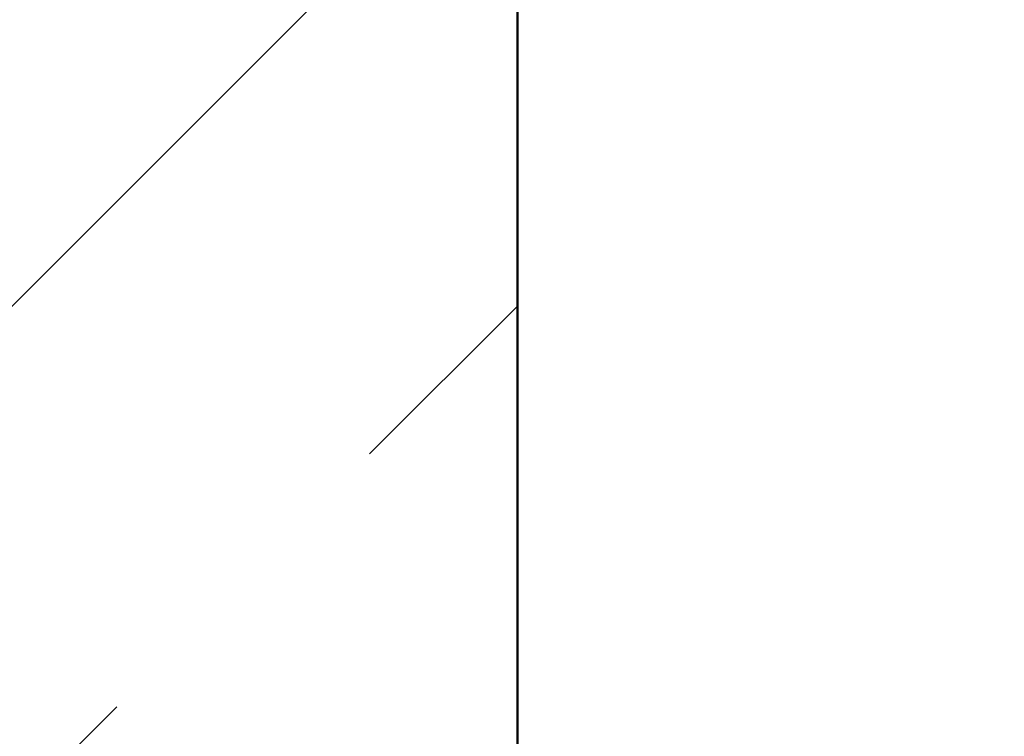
# Model space of a CAD drawing. Extents: x -805 to 3526, y -961 to 1039.
# Tile 61 of 256: x -740.129 to -739.954, y 37.185 to 37.312. Entities that reach past the tile are written whole.
import ezdxf
from ezdxf import colors
from ezdxf.entities.mleader import LeaderData, LeaderLine
from ezdxf.math import Vec2, Vec3

# ---------------------------------------------------------------- set-up
doc = ezdxf.new("R2010")
doc.units = 0
doc.linetypes.add('AUSGEZOGEN', pattern=[2, 1, 1])
for name, color, linetype, lineweight in [('EB-2236S-DS-TS-SRA', 42, 'Continuous', 25), ('EB-2236S-PLANUM-LIN', 12, 'Continuous', 35), ('P-HP-Dorsten 2022 - Schnitt - Schnitt 9 rechts der Rampe$0$VE22-087 - Bf_Dorsten-Hervest ModellRevit2021_rvt-1-Schnitt 9$0$A-WALL', 113, 'Continuous', 9), ('P-HP-Dorsten 2022 - Schnitt - Schnitt 9 rechts der Rampe$0$VE22-087 - Bf_Dorsten-Hervest ModellRevit2021_rvt-1-Schnitt 9$0$A-WALL-PATT', 111, 'Continuous', 35), ('TTK-P-Aufzug vorne', 251, 'Continuous', 25)]:
    doc.layers.add(name, color=color, linetype=linetype, lineweight=lineweight)
for name, color, linetype in [('TTK Text 500', 7, 'Continuous'), ('TTK-P-TEXT', 12, 'AUSGEZOGEN'), ('TTK-QP-rechts', 251, 'Continuous')]:
    doc.layers.add(name, color=color, linetype=linetype)
doc.styles.add('AKG DIN 6776', font='AKG_DIN67.TTF')

# ---------------------------------------------------------------- blocks, each defined once
blk = doc.blocks.new('Aufzug vorne')
at = {"layer": 'TTK-P-Aufzug vorne', "ltscale": 20}
for p, q in [((-0.1846603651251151, -6349.441358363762), (-0.1846603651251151, -6352.031358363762)), ((-0.1546603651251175, -6352.031358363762), (-0.1546603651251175, -6349.871358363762)), ((-0.1546603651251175, -6351.991358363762), (-0.05966036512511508, -6351.991358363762)), ((0.9903396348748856, -6351.991358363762), (-0.05966036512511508, -6351.991358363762)), ((-0.05966036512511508, -6351.996358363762), (-0.05966036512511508, -6351.991358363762)), ((-0.0396603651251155, -6351.991358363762), (-0.05966036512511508, -6351.991358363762)), ((-0.05966036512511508, -6351.994358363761), (-0.1546603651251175, -6351.994358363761)), ((-0.05966036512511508, -6351.996358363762), (-0.05966036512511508, -6352.031358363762)), ((-0.1121603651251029, -6352.010347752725), (-0.1126603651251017, -6352.010847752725)), ((-0.1120751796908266, -6352.010347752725), (-0.1121603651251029, -6352.010347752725)), ((-0.1121603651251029, -6352.010347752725), (-0.1120751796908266, -6352.010347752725)), ((-0.1120751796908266, -6352.010347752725), (-0.1121603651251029, -6352.010347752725)), ((-0.1121603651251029, -6352.010347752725), (-0.1120751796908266, -6352.010347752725)), ((-0.1118254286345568, -6352.010347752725), (-0.1120751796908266, -6352.010347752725)), ((-0.1118254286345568, -6352.010347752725), (-0.1120751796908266, -6352.010347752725)), ((-0.1120751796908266, -6352.010347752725), (-0.1118254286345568, -6352.010347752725)), ((-0.1120751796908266, -6352.010347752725), (-0.1118254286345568, -6352.010347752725)), ((-0.1114281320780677, -6352.010347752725), (-0.1118254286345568, -6352.010347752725)), ((-0.1114281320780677, -6352.010347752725), (-0.1118254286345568, -6352.010347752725)), ((-0.1118254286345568, -6352.010347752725), (-0.1114281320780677, -6352.010347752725)), ((-0.1118254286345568, -6352.010347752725), (-0.1114281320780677, -6352.010347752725)), ((-0.1109103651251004, -6352.010347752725), (-0.1114281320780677, -6352.010347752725)), ((-0.1109103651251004, -6352.010347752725), (-0.1114281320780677, -6352.010347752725)), ((-0.1114281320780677, -6352.010347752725), (-0.1109103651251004, -6352.010347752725)), ((-0.1114281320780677, -6352.010347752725), (-0.1109103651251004, -6352.010347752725)), ((-0.1103074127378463, -6352.010347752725), (-0.1109103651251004, -6352.010347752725)), ((-0.1103074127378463, -6352.010347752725), (-0.1109103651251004, -6352.010347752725)), ((-0.1109103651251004, -6352.010347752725), (-0.1103074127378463, -6352.010347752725)), ((-0.1109103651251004, -6352.010347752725), (-0.1103074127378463, -6352.010347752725)), ((-0.1096603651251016, -6352.010347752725), (-0.1103074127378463, -6352.010347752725)), ((-0.1096603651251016, -6352.010347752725), (-0.1103074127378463, -6352.010347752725)), ((-0.1103074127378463, -6352.010347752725), (-0.1096603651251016, -6352.010347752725)), ((-0.1103074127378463, -6352.010347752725), (-0.1096603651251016, -6352.010347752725)), ((-0.1090133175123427, -6352.010347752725), (-0.1096603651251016, -6352.010347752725)), ((-0.1090133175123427, -6352.010347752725), (-0.1096603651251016, -6352.010347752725)), ((-0.1090133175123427, -6352.010347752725), (-0.1096603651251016, -6352.010347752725)), ((-0.1090133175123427, -6352.010347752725), (-0.1096603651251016, -6352.010347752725)), ((-0.1084103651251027, -6352.010347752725), (-0.1090133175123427, -6352.010347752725)), ((-0.1084103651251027, -6352.010347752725), (-0.1090133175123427, -6352.010347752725)), ((-0.1084103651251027, -6352.010347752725), (-0.1090133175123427, -6352.010347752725)), ((-0.1084103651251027, -6352.010347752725), (-0.1090133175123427, -6352.010347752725)), ((-0.1078925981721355, -6352.010347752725), (-0.1084103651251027, -6352.010347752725)), ((-0.1078925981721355, -6352.010347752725), (-0.1084103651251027, -6352.010347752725)), ((-0.1078925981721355, -6352.010347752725), (-0.1084103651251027, -6352.010347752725)), ((-0.1078925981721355, -6352.010347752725), (-0.1084103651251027, -6352.010347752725)), ((-0.1074953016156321, -6352.010347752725), (-0.1078925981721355, -6352.010347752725)), ((-0.1074953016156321, -6352.010347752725), (-0.1078925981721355, -6352.010347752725)), ((-0.1074953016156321, -6352.010347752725), (-0.1078925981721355, -6352.010347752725)), ((-0.1074953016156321, -6352.010347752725), (-0.1078925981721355, -6352.010347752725)), ((-0.1072455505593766, -6352.010347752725), (-0.1074953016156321, -6352.010347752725)), ((-0.1072455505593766, -6352.010347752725), (-0.1074953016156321, -6352.010347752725)), ((-0.1072455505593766, -6352.010347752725), (-0.1074953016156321, -6352.010347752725)), ((-0.1072455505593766, -6352.010347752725), (-0.1074953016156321, -6352.010347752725)), ((-0.1071603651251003, -6352.010347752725), (-0.1072455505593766, -6352.010347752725)), ((-0.1071603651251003, -6352.010347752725), (-0.1072455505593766, -6352.010347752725)), ((-0.1072455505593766, -6352.010347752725), (-0.1071603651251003, -6352.010347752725)), ((-0.1071603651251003, -6352.010347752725), (-0.1072455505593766, -6352.010347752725)), ((-0.1071603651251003, -6352.010347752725), (-0.1066603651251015, -6352.010847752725)), ((-0.1125581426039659, -6352.010847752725), (-0.1126603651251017, -6352.010847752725)), ((-0.1126603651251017, -6352.010847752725), (-0.1125581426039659, -6352.010847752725)), ((-0.1125581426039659, -6352.010847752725), (-0.1126603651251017, -6352.010847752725)), ((-0.1126603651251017, -6352.010847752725), (-0.1125581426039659, -6352.010847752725)), ((-0.1126603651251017, -6352.010847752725), (-0.1126603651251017, -6352.012347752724)), ((-0.1122584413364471, -6352.010847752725), (-0.1125581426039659, -6352.010847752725)), ((-0.1122584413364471, -6352.010847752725), (-0.1125581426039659, -6352.010847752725)), ((-0.1117816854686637, -6352.010847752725), (-0.1122584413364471, -6352.010847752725)), ((-0.1117816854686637, -6352.010847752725), (-0.1122584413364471, -6352.010847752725)), ((-0.1111603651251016, -6352.010847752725), (-0.1117816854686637, -6352.010847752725)), ((-0.1111603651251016, -6352.010847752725), (-0.1117816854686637, -6352.010847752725)), ((-0.1104368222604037, -6352.010847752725), (-0.1111603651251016, -6352.010847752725)), ((-0.1104368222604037, -6352.010847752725), (-0.1111603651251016, -6352.010847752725)), ((-0.1096603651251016, -6352.010847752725), (-0.1104368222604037, -6352.010847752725)), ((-0.1096603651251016, -6352.010847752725), (-0.1104368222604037, -6352.010847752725)), ((-0.1088839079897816, -6352.010847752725), (-0.1096603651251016, -6352.010847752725)), ((-0.1088839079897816, -6352.010847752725), (-0.1096603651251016, -6352.010847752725)), ((-0.1081603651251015, -6352.010847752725), (-0.1088839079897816, -6352.010847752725)), ((-0.1081603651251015, -6352.010847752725), (-0.1088839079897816, -6352.010847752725)), ((-0.1075390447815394, -6352.010847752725), (-0.1081603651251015, -6352.010847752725)), ((-0.1075390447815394, -6352.010847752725), (-0.1081603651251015, -6352.010847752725)), ((-0.1070622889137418, -6352.010847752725), (-0.1075390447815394, -6352.010847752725)), ((-0.1070622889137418, -6352.010847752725), (-0.1075390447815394, -6352.010847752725)), ((-0.1067625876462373, -6352.010847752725), (-0.1070622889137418, -6352.010847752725)), ((-0.1067625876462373, -6352.010847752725), (-0.1070622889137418, -6352.010847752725)), ((-0.1066603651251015, -6352.010847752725), (-0.1067625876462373, -6352.010847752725)), ((-0.1066603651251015, -6352.010847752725), (-0.1067625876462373, -6352.010847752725)), ((-0.1066603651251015, -6352.010847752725), (-0.1067625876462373, -6352.010847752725)), ((-0.1066603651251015, -6352.010847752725), (-0.1067625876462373, -6352.010847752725)), ((-0.1066603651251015, -6352.010847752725), (-0.1066603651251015, -6352.012347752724)), ((-0.1133563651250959, -6352.012347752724), (-0.114279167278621, -6352.013270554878)), ((-0.114279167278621, -6352.013270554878), (-0.1136701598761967, -6352.012797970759)), ((-0.1136701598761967, -6352.012797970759), (-0.114279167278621, -6352.013270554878)), ((-0.114279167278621, -6352.013270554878), (-0.114279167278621, -6352.018847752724)), ((-0.114279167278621, -6352.018847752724), (-0.114279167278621, -6352.013270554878)), ((-0.1136701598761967, -6352.012797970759), (-0.1131244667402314, -6352.012651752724)), ((-0.1131244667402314, -6352.012651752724), (-0.1136701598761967, -6352.012797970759)), ((-0.1132304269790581, -6352.012347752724), (-0.1133563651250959, -6352.012347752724)), ((-0.1133563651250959, -6352.012347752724), (-0.1132304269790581, -6352.012347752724)), ((-0.1132304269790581, -6352.012347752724), (-0.1133563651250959, -6352.012347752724)), ((-0.1133563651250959, -6352.012347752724), (-0.1132304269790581, -6352.012347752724)), ((-0.1128611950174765, -6352.012347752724), (-0.1132304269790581, -6352.012347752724)), ((-0.1132304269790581, -6352.012347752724), (-0.1128611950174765, -6352.012347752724)), ((-0.1132304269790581, -6352.012347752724), (-0.1128611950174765, -6352.012347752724)), ((-0.1132304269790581, -6352.012347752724), (-0.1128611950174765, -6352.012347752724)), ((-0.1131244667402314, -6352.012651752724), (-0.112578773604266, -6352.012797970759)), ((-0.112578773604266, -6352.012797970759), (-0.1131244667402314, -6352.012651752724)), ((-0.1125581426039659, -6352.012347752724), (-0.1128611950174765, -6352.012347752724)), ((-0.1128611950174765, -6352.012347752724), (-0.1122738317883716, -6352.012347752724)), ((-0.1128611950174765, -6352.012347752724), (-0.1125581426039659, -6352.012347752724)), ((-0.1122738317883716, -6352.012347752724), (-0.1128611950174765, -6352.012347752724)), ((-0.1125581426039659, -6352.012347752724), (-0.1126603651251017, -6352.012347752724)), ((-0.1126603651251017, -6352.012347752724), (-0.1125581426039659, -6352.012347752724)), ((-0.1125581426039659, -6352.012347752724), (-0.1126603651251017, -6352.012347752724)), ((-0.1126603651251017, -6352.012347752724), (-0.1125581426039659, -6352.012347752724)), ((-0.112578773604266, -6352.012797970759), (-0.1119697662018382, -6352.013270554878)), ((-0.1119697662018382, -6352.013270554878), (-0.112578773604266, -6352.012797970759)), ((-0.1122738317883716, -6352.012347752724), (-0.1115083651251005, -6352.012347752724)), ((-0.1115083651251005, -6352.012347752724), (-0.1122738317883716, -6352.012347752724)), ((-0.1119697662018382, -6352.013270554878), (-0.110751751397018, -6352.012797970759)), ((-0.110751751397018, -6352.012797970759), (-0.1119697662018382, -6352.013270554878)), ((-0.1119697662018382, -6352.013270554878), (-0.1119697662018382, -6352.018847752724)), ((-0.1119697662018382, -6352.018847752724), (-0.1119697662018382, -6352.013270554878)), ((-0.1115083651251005, -6352.012347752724), (-0.1106169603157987, -6352.012347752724)), ((-0.1106169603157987, -6352.012347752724), (-0.1115083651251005, -6352.012347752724)), ((-0.110751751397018, -6352.012797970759), (-0.1096603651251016, -6352.012651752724)), ((-0.1096603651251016, -6352.012651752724), (-0.110751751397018, -6352.012797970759)), ((-0.1106169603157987, -6352.012347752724), (-0.1096603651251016, -6352.012347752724)), ((-0.1096603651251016, -6352.012347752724), (-0.1106169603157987, -6352.012347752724)), ((-0.1096603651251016, -6352.012347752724), (-0.1104368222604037, -6352.012347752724)), ((-0.1096603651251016, -6352.012347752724), (-0.1104368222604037, -6352.012347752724)), ((-0.1096603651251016, -6352.012347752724), (-0.1087037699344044, -6352.012347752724)), ((-0.1088839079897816, -6352.012347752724), (-0.1096603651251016, -6352.012347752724)), ((-0.1087037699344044, -6352.012347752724), (-0.1096603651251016, -6352.012347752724)), ((-0.1088839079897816, -6352.012347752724), (-0.1096603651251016, -6352.012347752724)), ((-0.1096603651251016, -6352.012651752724), (-0.1085689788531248, -6352.012797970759)), ((-0.1085689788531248, -6352.012797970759), (-0.1096603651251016, -6352.012651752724)), ((-0.1078123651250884, -6352.012347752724), (-0.1087037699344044, -6352.012347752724)), ((-0.1078123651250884, -6352.012347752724), (-0.1087037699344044, -6352.012347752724)), ((-0.1073509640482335, -6352.013270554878), (-0.1085689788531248, -6352.012797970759)), ((-0.1073509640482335, -6352.013270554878), (-0.1085689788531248, -6352.012797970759)), ((-0.1070468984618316, -6352.012347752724), (-0.1078123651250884, -6352.012347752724)), ((-0.1070468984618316, -6352.012347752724), (-0.1078123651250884, -6352.012347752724)), ((-0.1067419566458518, -6352.012797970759), (-0.1073509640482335, -6352.013270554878)), ((-0.1067419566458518, -6352.012797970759), (-0.1073509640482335, -6352.013270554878)), ((-0.1073509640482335, -6352.018847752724), (-0.1073509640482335, -6352.013270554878)), ((-0.1073509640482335, -6352.013270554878), (-0.1073509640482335, -6352.018847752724)), ((-0.1064595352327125, -6352.012347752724), (-0.1070468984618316, -6352.012347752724)), ((-0.1064595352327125, -6352.012347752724), (-0.1070468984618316, -6352.012347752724)), ((-0.1066603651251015, -6352.012347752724), (-0.1067625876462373, -6352.012347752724)), ((-0.1066603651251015, -6352.012347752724), (-0.1067625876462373, -6352.012347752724)), ((-0.1067625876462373, -6352.012347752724), (-0.1064595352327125, -6352.012347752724)), ((-0.1067625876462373, -6352.012347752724), (-0.1064595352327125, -6352.012347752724)), ((-0.1067625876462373, -6352.012347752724), (-0.1066603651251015, -6352.012347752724)), ((-0.1066603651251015, -6352.012347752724), (-0.1067625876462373, -6352.012347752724)), ((-0.1061962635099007, -6352.012651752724), (-0.1067419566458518, -6352.012797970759)), ((-0.1061962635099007, -6352.012651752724), (-0.1067419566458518, -6352.012797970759)), ((-0.1064595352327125, -6352.012347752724), (-0.1060903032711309, -6352.012347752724)), ((-0.1060903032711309, -6352.012347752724), (-0.1064595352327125, -6352.012347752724)), ((-0.1064595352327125, -6352.012347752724), (-0.1060903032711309, -6352.012347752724)), ((-0.1060903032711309, -6352.012347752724), (-0.1064595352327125, -6352.012347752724)), ((-0.1056505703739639, -6352.012797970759), (-0.1061962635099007, -6352.012651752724)), ((-0.1056505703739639, -6352.012797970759), (-0.1061962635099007, -6352.012651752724)), ((-0.1060903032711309, -6352.012347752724), (-0.1059643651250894, -6352.012347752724)), ((-0.1059643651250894, -6352.012347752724), (-0.1060903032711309, -6352.012347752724)), ((-0.1060903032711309, -6352.012347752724), (-0.1059643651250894, -6352.012347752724)), ((-0.1059643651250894, -6352.012347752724), (-0.1060903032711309, -6352.012347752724)), ((-0.1059643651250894, -6352.012347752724), (-0.1050415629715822, -6352.013270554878)), ((-0.1050415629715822, -6352.013270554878), (-0.1056505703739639, -6352.012797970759)), ((-0.1050415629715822, -6352.013270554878), (-0.1056505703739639, -6352.012797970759)), ((-0.1050415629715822, -6352.018847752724), (-0.1050415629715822, -6352.013270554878)), ((-0.1050415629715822, -6352.013270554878), (-0.1050415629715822, -6352.018847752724)), ((-0.1188366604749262, -6352.018847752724), (-0.1191603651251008, -6352.018847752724)), ((-0.1191603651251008, -6352.018997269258), (-0.1191603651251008, -6352.018847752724)), ((-0.1191603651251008, -6352.018847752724), (-0.1191603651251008, -6352.018997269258)), ((-0.1191603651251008, -6352.018847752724), (-0.1188366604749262, -6352.018847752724)), ((-0.1191603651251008, -6352.018997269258), (-0.1191603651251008, -6352.018847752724)), ((-0.1191603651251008, -6352.018847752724), (-0.1191603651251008, -6352.018997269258)), ((-0.1188366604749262, -6352.018847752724), (-0.1191603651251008, -6352.018847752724)), ((-0.1191603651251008, -6352.018847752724), (-0.1188366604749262, -6352.018847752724)), ((-0.1191603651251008, -6352.019453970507), (-0.1191603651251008, -6352.018997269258)), ((-0.1191603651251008, -6352.019453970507), (-0.1191603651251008, -6352.018997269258)), ((-0.1191603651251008, -6352.018997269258), (-0.1191603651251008, -6352.019453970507)), ((-0.1191603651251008, -6352.018997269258), (-0.1191603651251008, -6352.019453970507)), ((-0.1178876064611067, -6352.018847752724), (-0.1188366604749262, -6352.018847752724)), ((-0.1178876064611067, -6352.018847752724), (-0.1188366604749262, -6352.018847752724)), ((-0.116344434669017, -6352.018997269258), (-0.1183839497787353, -6352.019453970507)), ((-0.116344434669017, -6352.018997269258), (-0.1183839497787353, -6352.019453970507)), ((-0.1163778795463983, -6352.018847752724), (-0.1178876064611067, -6352.018847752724)), ((-0.1178876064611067, -6352.018847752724), (-0.1163778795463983, -6352.018847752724)), ((-0.1144103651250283, -6352.018847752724), (-0.1163778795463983, -6352.018847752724)), ((-0.1163778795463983, -6352.018847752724), (-0.1144103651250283, -6352.018847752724)), ((-0.1144103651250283, -6352.018847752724), (-0.1163778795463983, -6352.018847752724)), ((-0.1163778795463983, -6352.018847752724), (-0.1144103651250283, -6352.018847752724)), ((-0.1144103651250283, -6352.018847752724), (-0.116344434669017, -6352.018997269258)), ((-0.1144103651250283, -6352.018847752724), (-0.116344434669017, -6352.018997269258)), ((-0.1121191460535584, -6352.018847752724), (-0.1144103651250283, -6352.018847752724)), ((-0.1124762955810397, -6352.018997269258), (-0.1144103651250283, -6352.018847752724)), ((-0.1124762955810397, -6352.018997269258), (-0.1144103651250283, -6352.018847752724)), ((-0.1144103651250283, -6352.018847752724), (-0.1121191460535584, -6352.018847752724)), ((-0.1104367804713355, -6352.019453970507), (-0.1124762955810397, -6352.018997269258)), ((-0.1104367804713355, -6352.019453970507), (-0.1124762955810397, -6352.018997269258)), ((-0.1096603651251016, -6352.018847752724), (-0.1121191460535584, -6352.018847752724)), ((-0.1096603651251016, -6352.018847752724), (-0.1121191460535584, -6352.018847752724)), ((-0.1072015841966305, -6352.018847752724), (-0.1096603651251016, -6352.018847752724)), ((-0.1096603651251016, -6352.018847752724), (-0.1072015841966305, -6352.018847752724)), ((-0.1068444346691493, -6352.018997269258), (-0.1088839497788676, -6352.019453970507)), ((-0.1068444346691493, -6352.018997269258), (-0.1088839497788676, -6352.019453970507)), ((-0.1072015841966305, -6352.018847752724), (-0.1049103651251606, -6352.018847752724)), ((-0.1072015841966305, -6352.018847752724), (-0.1049103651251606, -6352.018847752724)), ((-0.1049103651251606, -6352.018847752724), (-0.1068444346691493, -6352.018997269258)), ((-0.1068444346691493, -6352.018997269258), (-0.1049103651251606, -6352.018847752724)), ((-0.1029762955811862, -6352.018997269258), (-0.1049103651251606, -6352.018847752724)), ((-0.1049103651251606, -6352.018847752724), (-0.1029762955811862, -6352.018997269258)), ((-0.1049103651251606, -6352.018847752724), (-0.1029428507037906, -6352.018847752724)), ((-0.1049103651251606, -6352.018847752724), (-0.1029428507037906, -6352.018847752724)), ((-0.1029428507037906, -6352.018847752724), (-0.1049103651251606, -6352.018847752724)), ((-0.1049103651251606, -6352.018847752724), (-0.1029428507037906, -6352.018847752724)), ((-0.1009367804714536, -6352.019453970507), (-0.1029762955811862, -6352.018997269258)), ((-0.1029762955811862, -6352.018997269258), (-0.1009367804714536, -6352.019453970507)), ((-0.1029428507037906, -6352.018847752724), (-0.1014331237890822, -6352.018847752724)), ((-0.1014331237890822, -6352.018847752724), (-0.1029428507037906, -6352.018847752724)), ((-0.1014331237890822, -6352.018847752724), (-0.1004840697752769, -6352.018847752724)), ((-0.1014331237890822, -6352.018847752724), (-0.1004840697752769, -6352.018847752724)), ((-0.1004840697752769, -6352.018847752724), (-0.1001603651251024, -6352.018847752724)), ((-0.1001603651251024, -6352.018847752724), (-0.1004840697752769, -6352.018847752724)), ((-0.1004840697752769, -6352.018847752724), (-0.1001603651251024, -6352.018847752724)), ((-0.1001603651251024, -6352.018847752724), (-0.1004840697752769, -6352.018847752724)), ((-0.1001603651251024, -6352.018997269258), (-0.1001603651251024, -6352.018847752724)), ((-0.1001603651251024, -6352.018847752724), (-0.1001603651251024, -6352.018997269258)), ((-0.1001603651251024, -6352.018997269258), (-0.1001603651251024, -6352.018847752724)), ((-0.1001603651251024, -6352.018847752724), (-0.1001603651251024, -6352.018997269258)), ((-0.1001603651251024, -6352.019453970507), (-0.1001603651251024, -6352.018997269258)), ((-0.1001603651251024, -6352.019453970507), (-0.1001603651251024, -6352.018997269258)), ((-0.1001603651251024, -6352.019453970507), (-0.1001603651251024, -6352.018997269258)), ((-0.1001603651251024, -6352.018997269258), (-0.1001603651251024, -6352.019453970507)), ((-0.1189236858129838, -6352.019453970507), (-0.1191603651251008, -6352.019453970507)), ((-0.1191603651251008, -6352.028241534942), (-0.1191603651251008, -6352.019453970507)), ((-0.1189236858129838, -6352.019453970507), (-0.1191603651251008, -6352.019453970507)), ((-0.1191603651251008, -6352.028241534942), (-0.1191603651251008, -6352.019453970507)), ((-0.1186646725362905, -6352.019453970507), (-0.1189236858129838, -6352.019453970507)), ((-0.1186646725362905, -6352.019453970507), (-0.1189236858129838, -6352.019453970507)), ((-0.1183839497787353, -6352.019453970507), (-0.1186646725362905, -6352.019453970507)), ((-0.1183839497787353, -6352.019453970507), (-0.1186646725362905, -6352.019453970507)), ((-0.1183839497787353, -6352.028241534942), (-0.1183839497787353, -6352.019453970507)), ((-0.1183839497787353, -6352.028241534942), (-0.1183839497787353, -6352.019453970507)), ((-0.1099193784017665, -6352.019453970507), (-0.1104367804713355, -6352.019453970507)), ((-0.1104367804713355, -6352.028241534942), (-0.1104367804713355, -6352.019453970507)), ((-0.1099193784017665, -6352.019453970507), (-0.1104367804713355, -6352.019453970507)), ((-0.1104367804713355, -6352.028241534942), (-0.1104367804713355, -6352.019453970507)), ((-0.1094013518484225, -6352.019453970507), (-0.1099193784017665, -6352.019453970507)), ((-0.1094013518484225, -6352.019453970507), (-0.1099193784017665, -6352.019453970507)), ((-0.1088839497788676, -6352.019453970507), (-0.1094013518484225, -6352.019453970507)), ((-0.1088839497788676, -6352.019453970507), (-0.1094013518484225, -6352.019453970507)), ((-0.1088839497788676, -6352.028241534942), (-0.1088839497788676, -6352.019453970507)), ((-0.1088839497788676, -6352.028241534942), (-0.1088839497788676, -6352.019453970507)), ((-0.1009367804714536, -6352.028241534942), (-0.1009367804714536, -6352.019453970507)), ((-0.1009367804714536, -6352.019453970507), (-0.1006560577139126, -6352.019453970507)), ((-0.1009367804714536, -6352.019453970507), (-0.1009367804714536, -6352.028241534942)), ((-0.1009367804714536, -6352.019453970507), (-0.1006560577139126, -6352.019453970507)), ((-0.1006560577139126, -6352.019453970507), (-0.1003970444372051, -6352.019453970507)), ((-0.1006560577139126, -6352.019453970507), (-0.1003970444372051, -6352.019453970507)), ((-0.1003970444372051, -6352.019453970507), (-0.1001603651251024, -6352.019453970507)), ((-0.1003970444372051, -6352.019453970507), (-0.1001603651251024, -6352.019453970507)), ((-0.1001603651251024, -6352.019453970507), (-0.1001603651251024, -6352.028241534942)), ((-0.1001603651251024, -6352.019453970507), (-0.1001603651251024, -6352.028241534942)), ((-0.1212514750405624, -6352.028847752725), (-0.121660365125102, -6352.028847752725)), ((-0.121660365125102, -6352.028847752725), (-0.1212514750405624, -6352.028847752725)), ((-0.121660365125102, -6352.031347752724), (-0.121660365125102, -6352.028847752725)), ((-0.1200526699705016, -6352.028847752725), (-0.1212514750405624, -6352.028847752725)), ((-0.1212514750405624, -6352.028847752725), (-0.1200526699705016, -6352.028847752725)), ((-0.1181456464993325, -6352.028847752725), (-0.1200526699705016, -6352.028847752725)), ((-0.1200526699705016, -6352.028847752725), (-0.1181456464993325, -6352.028847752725)), ((-0.1189236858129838, -6352.028241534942), (-0.1191603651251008, -6352.028241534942)), ((-0.1191603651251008, -6352.028241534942), (-0.1191603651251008, -6352.028698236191)), ((-0.1189236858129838, -6352.028241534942), (-0.1191603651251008, -6352.028241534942)), ((-0.1191603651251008, -6352.028241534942), (-0.1191603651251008, -6352.028698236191)), ((-0.1191603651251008, -6352.028698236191), (-0.1191603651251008, -6352.028241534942)), ((-0.1191603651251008, -6352.028698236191), (-0.1191603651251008, -6352.028241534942)), ((-0.1191603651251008, -6352.028698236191), (-0.1191603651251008, -6352.028847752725)), ((-0.1191603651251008, -6352.028847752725), (-0.1191603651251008, -6352.028698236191)), ((-0.1191603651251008, -6352.028698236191), (-0.1191603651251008, -6352.028847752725)), ((-0.1191603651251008, -6352.028847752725), (-0.1191603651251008, -6352.028698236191)), ((-0.1186646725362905, -6352.028241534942), (-0.1189236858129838, -6352.028241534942)), ((-0.1186646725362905, -6352.028241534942), (-0.1189236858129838, -6352.028241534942)), ((-0.1183839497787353, -6352.028241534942), (-0.1186646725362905, -6352.028241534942)), ((-0.1183839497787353, -6352.028241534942), (-0.1186646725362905, -6352.028241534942)), ((-0.1163444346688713, -6352.028698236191), (-0.1183839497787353, -6352.028241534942)), ((-0.1163444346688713, -6352.028698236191), (-0.1183839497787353, -6352.028241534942)), ((-0.1156603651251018, -6352.028847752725), (-0.1181456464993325, -6352.028847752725)), ((-0.1181456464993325, -6352.028847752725), (-0.1156603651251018, -6352.028847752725)), ((-0.1144103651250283, -6352.028847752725), (-0.1163444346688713, -6352.028698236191)), ((-0.1144103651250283, -6352.028847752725), (-0.1163444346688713, -6352.028698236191)), ((-0.1127661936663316, -6352.028847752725), (-0.1156603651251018, -6352.028847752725)), ((-0.1156603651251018, -6352.028847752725), (-0.1127661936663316, -6352.028847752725)), ((-0.1124762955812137, -6352.028698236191), (-0.1144103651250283, -6352.028847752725)), ((-0.1124762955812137, -6352.028698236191), (-0.1144103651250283, -6352.028847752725)), ((-0.1096603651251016, -6352.028847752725), (-0.1127661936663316, -6352.028847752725)), ((-0.1127661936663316, -6352.028847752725), (-0.1096603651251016, -6352.028847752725)), ((-0.1104367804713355, -6352.028241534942), (-0.1124762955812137, -6352.028698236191)), ((-0.1104367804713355, -6352.028241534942), (-0.1124762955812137, -6352.028698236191)), ((-0.1099193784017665, -6352.028241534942), (-0.1104367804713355, -6352.028241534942)), ((-0.1099193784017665, -6352.028241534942), (-0.1104367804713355, -6352.028241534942)), ((-0.1094013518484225, -6352.028241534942), (-0.1099193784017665, -6352.028241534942)), ((-0.1094013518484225, -6352.028241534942), (-0.1099193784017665, -6352.028241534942)), ((-0.1065545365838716, -6352.028847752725), (-0.1096603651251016, -6352.028847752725)), ((-0.1096603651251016, -6352.028847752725), (-0.1065545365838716, -6352.028847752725)), ((-0.1088839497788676, -6352.028241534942), (-0.1094013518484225, -6352.028241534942)), ((-0.1088839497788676, -6352.028241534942), (-0.1094013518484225, -6352.028241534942)), ((-0.1068444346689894, -6352.028698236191), (-0.1088839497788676, -6352.028241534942)), ((-0.1068444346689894, -6352.028698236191), (-0.1088839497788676, -6352.028241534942)), ((-0.1051569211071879, -6352.028828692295), (-0.1068444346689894, -6352.028698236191)), ((-0.1051569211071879, -6352.028828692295), (-0.1068444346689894, -6352.028698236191)), ((-0.1036603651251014, -6352.028847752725), (-0.1065545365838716, -6352.028847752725)), ((-0.1065545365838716, -6352.028847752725), (-0.1036603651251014, -6352.028847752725)), ((-0.1029762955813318, -6352.028698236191), (-0.1049103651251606, -6352.028847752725)), ((-0.1049103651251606, -6352.028847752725), (-0.1029762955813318, -6352.028698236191)), ((-0.1011750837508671, -6352.028847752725), (-0.1036603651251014, -6352.028847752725)), ((-0.1036603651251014, -6352.028847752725), (-0.1011750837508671, -6352.028847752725)), ((-0.1009367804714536, -6352.028241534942), (-0.1029762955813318, -6352.028698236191)), ((-0.1029762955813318, -6352.028698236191), (-0.1009367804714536, -6352.028241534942)), ((-0.09926806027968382, -6352.028847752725), (-0.1011750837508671, -6352.028847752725)), ((-0.1011750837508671, -6352.028847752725), (-0.09926806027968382, -6352.028847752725)), ((-0.1009367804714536, -6352.028241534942), (-0.1006560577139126, -6352.028241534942)), ((-0.1009367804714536, -6352.028241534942), (-0.1006560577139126, -6352.028241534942)), ((-0.1006560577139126, -6352.028241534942), (-0.1003970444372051, -6352.028241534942)), ((-0.1006560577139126, -6352.028241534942), (-0.1003970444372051, -6352.028241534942)), ((-0.1003970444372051, -6352.028241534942), (-0.1001603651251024, -6352.028241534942)), ((-0.1003970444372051, -6352.028241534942), (-0.1001603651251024, -6352.028241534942)), ((-0.1001603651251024, -6352.028241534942), (-0.1001603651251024, -6352.028698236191)), ((-0.1001603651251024, -6352.028241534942), (-0.1001603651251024, -6352.028698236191)), ((-0.1001603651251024, -6352.028698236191), (-0.1001603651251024, -6352.028241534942)), ((-0.1001603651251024, -6352.028241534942), (-0.1001603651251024, -6352.028698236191)), ((-0.1001603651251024, -6352.028698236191), (-0.1001603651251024, -6352.028847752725)), ((-0.1001603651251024, -6352.028847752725), (-0.1001603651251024, -6352.028698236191)), ((-0.1001603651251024, -6352.028698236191), (-0.1001603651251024, -6352.028847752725)), ((-0.1001603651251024, -6352.028847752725), (-0.1001603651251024, -6352.028698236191)), ((-0.0980692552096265, -6352.028847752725), (-0.09926806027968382, -6352.028847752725)), ((-0.0980692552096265, -6352.028847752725), (-0.09926806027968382, -6352.028847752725)), ((-0.09766036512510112, -6352.028847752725), (-0.0980692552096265, -6352.028847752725)), ((-0.09766036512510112, -6352.028847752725), (-0.0980692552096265, -6352.028847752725)), ((-0.09766036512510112, -6352.031347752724), (-0.09766036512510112, -6352.028847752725)), ((-0.2221603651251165, -6352.031358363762), (-0.07216036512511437, -6352.031358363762)), ((-0.07216036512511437, -6352.031358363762), (-0.07216036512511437, -6352.041358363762)), ((-0.05966036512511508, -6352.031541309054), (-0.05966036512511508, -6352.036358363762)), ((-0.05966036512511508, -6352.041358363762), (-0.05966036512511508, -6352.036358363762)), ((-0.07216036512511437, -6352.038358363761), (-0.05966036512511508, -6352.038358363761)), ((1.165339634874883, -6352.041358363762), (-0.2346603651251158, -6352.041358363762))]:
    blk.add_line(p, q, dxfattribs=at)
at = {"layer": 'TTK-P-Aufzug vorne'}
blk.add_line((-0.2096603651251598, -6351.907358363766), (-0.2096603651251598, -6352.57704722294), dxfattribs=at)
blk = doc.blocks.new('_None')
blk = doc.blocks.new('P-HP-Dorsten 2022 - Schnitt - Schnitt 9 rechts der Rampe')
at = {"layer": 'P-HP-Dorsten 2022 - Schnitt - Schnitt 9 rechts der Rampe$0$VE22-087 - Bf_Dorsten-Hervest ModellRevit2021_rvt-1-Schnitt 9$0$A-WALL-PATT', "lineweight": 9}
h = blk.add_hatch(dxfattribs=at)
h.set_pattern_fill('FP_2', color=251, scale=0.001, style=0, pattern_type=2)
h.set_pattern_definition([(45, (3162.842069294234, 35234.45093900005), (-0.08980256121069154, 0.08980256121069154), []), (45, (3162.931871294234, 35234.45093900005), (-0.08980256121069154, 0.08980256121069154), [0.06350000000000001, -0.06350000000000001])])
h.paths.add_polyline_path([(3160.087214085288, 35234.3458228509), (3160.087214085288, 35237.20032484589), (3159.787204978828, 35237.20032484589), (3159.787204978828, 35234.34713513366)])
at = {"layer": 'P-HP-Dorsten 2022 - Schnitt - Schnitt 9 rechts der Rampe$0$VE22-087 - Bf_Dorsten-Hervest ModellRevit2021_rvt-1-Schnitt 9$0$A-WALL', "color": 251, "lineweight": 50}
blk.add_line((3160.087214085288, 35234.3458228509), (3160.087214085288, 35237.20032484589), dxfattribs=at)

msp = doc.modelspace()

# ---------------------------------------------------------------- block references
at = {"layer": 'TTK Text 500', "color": 251}
msp.add_blockref('Aufzug vorne', (-739.9169946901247, 6389.291187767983), dxfattribs=at)

# ---------------------------------------------------------------- next in the draw order: hatches: boundary and pattern name
at = {"layer": 'EB-2236S-DS-TS-SRA'}
h = msp.add_hatch(dxfattribs=at)
h.set_pattern_fill('ANSI31', color=251, scale=0.025, angle=44.99999999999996, style=0)
h.set_pattern_definition([(90, (-963.8309780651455, -18.0281074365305), (-0.079375, 6.245004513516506e-17), [])])
h.paths.add_polyline_path([(-740.6016550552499, 37.33165082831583), (-740.6016550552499, 37.25164182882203), (-739.3685794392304, 37.23314569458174), (-736.2381767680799, 37.3114057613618), (-736.2381767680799, 37.39143075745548), (-739.3689793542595, 37.31316069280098)])
h = msp.add_hatch(dxfattribs=at)
h.set_pattern_fill('AR-SAND', color=251, scale=0.0005000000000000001, style=0)
h.set_pattern_definition([(37.50000000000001, (-963.8309780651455, -18.0281074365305), (-0.000800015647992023, 0.02447066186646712), [0, -0.01930400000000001, 0, -0.02159000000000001, 0, -0.0206375]), (7.499999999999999, (-963.8309780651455, -18.0281074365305), (0.02247616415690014, 0.03584125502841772), [0, -0.010414, 0, -0.017399, 0, -0.006667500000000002]), (327.5, (-963.8465990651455, -18.0281074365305), (0.03954961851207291, 7.185923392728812e-05), [0, -0.006350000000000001, 0, -0.02286000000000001, 0, -0.02984500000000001]), (317.5, (-963.8465990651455, -18.0281074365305), (0.03817782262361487, 0.01114646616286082), [0, -0.003175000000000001, 0, -0.014986, 0, -0.017145])])
h.paths.add_polyline_path([(-740.6016550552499, 37.25164182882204), (-740.6016550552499, 37.21163732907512), (-739.3683794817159, 37.19313819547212), (-736.2341767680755, 37.27149326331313), (-736.2341767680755, 37.31150576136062), (-739.3685794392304, 37.23314569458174)])
h = msp.add_hatch(dxfattribs=at)
h.set_pattern_fill('AR-CONC', color=251, scale=0.001, style=0)
h.set_pattern_definition([(49.99999999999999, (-963.8309780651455, -18.0281074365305), (0.1821846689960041, -0.01593908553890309), [0.01905, -0.2095500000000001]), (355, (-963.8309780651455, -18.0281074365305), (-0.03524342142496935, 0.1910568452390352), [0.01524, -0.1676405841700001]), (100.4514447, (-963.8157960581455, -18.0294356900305), (0.1469412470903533, 0.1751177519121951), [0.0161900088, -0.1780902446]), (46.18420000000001, (-963.8309780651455, -17.97730743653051), (0.27107904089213, -0.04204232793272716), [0.02857500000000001, -0.3143250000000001]), (96.63555760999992, (-963.8083881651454, -17.9808109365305), (0.2374041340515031, 0.2474261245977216), [0.02428502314, -0.2671356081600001]), (351.1841511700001, (-963.8309780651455, -17.97730743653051), (0.2374041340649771, 0.2474261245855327), [0.02285996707, -0.25145973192]), (21, (-963.8055780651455, -17.9900074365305), (0.1516143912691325, -0.1022651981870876), [0.01905, -0.2095500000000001]), (326.0000000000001, (-963.8055780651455, -17.9900074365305), (0.06180202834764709, 0.1841879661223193), [0.01524, -0.16764]), (71.45144499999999, (-963.7929435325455, -17.9985295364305), (0.2134164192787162, 0.08192276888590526), [0.01619000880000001, -0.1780899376]), (37.50000000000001, (-963.8309780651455, -18.0281074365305), (0.003088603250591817, 0.08455503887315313), [0, -0.165608, 0, -0.1701800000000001, 0, -0.168275]), (7.499999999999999, (-963.8309780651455, -18.0281074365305), (0.06681966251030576, 0.1001805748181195), [0, -0.09702800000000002, 0, -0.1617980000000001, 0, -0.06413500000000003]), (327.5, (-963.8876200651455, -18.0281074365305), (0.1355905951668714, -0.005728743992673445), [0, -0.06350000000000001, 0, -0.19812, 0, -0.2628900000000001]), (317.5, (-963.9130200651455, -18.0281074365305), (0.1481291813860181, 0.02542649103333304), [0, -0.08255000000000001, 0, -0.131572, 0, -0.1866900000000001])])
h.paths.add_polyline_path([(-740.6016550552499, 37.21163732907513), (-740.60165505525, 36.93160583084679), (-739.3669797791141, 36.91308570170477), (-736.3027645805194, 36.98969108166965), (-736.2341767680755, 37.16243075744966), (-736.2341767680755, 37.27149326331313), (-739.3683794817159, 37.19313819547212)])

# ---------------------------------------------------------------- next in the draw order: linework, layer by layer
at = {"layer": 'EB-2236S-PLANUM-LIN', "color": 251, "flags": 128}
for points in [[(-740.6016550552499, 37.25164182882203), (-739.3685794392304, 37.23314569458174), (-736.2361773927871, 37.31145574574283)], [(-740.6016550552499, 37.21163732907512), (-739.3683794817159, 37.19313819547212), (-736.2351777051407, 37.27146823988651)]]:
    msp.add_lwpolyline(points, dxfattribs=at)

# ---------------------------------------------------------------- next in the draw order: leaders
at = {"layer": 'TTK-P-TEXT', "color": 251}
ml = msp.add_multileader_mtext('Standard', dxfattribs=at)
ml.set_content('\\A1;Bodenaustausch\\PFSS-Material nach ZTV SoB-StB20\\Pder Körnung 0/32 bis 0/45', color=256, style='AKG DIN 6776')
ml.set_leader_properties(color=256)
ml.set_arrow_properties(name='NONE')
ml.build(insert=Vec2(0, 0))
ml.multileader.update_dxf_attribs({"dogleg_length": 3, "arrow_head_size": 0.3, "scale": 0.1})
ctx = ml.context
ctx.base_point, ctx.scale, ctx.char_height, ctx.arrow_head_size, ctx.landing_gap_size, ctx.plane_origin = Vec3(-744.5991138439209, 38.16442885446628), 0.1, 0.25, 0.3, 0.1, Vec3(-745.8934673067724, 37.60340609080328)
notes = []
notes.append((ctx, [(0, (1, 1, 0), (-744.8991138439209, 38.20005830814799), (1, 0), 0.3, [(0, [(-745.8934673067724, 37.60340609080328)], 0, [])])]))
ctx.mtext.insert, ctx.mtext.flow_direction = Vec3(-744.4991138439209, 38.32505830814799), 5
ctx.mtext.has_bg_fill, ctx.mtext.bg_color, ctx.mtext.bg_scale_factor, ctx.mtext.bg_transparency, ctx.mtext.use_window_bg_color = 1, -1027028792, 1.5, 0, 1
for ctx, leaders in notes:
    for number, flags, end, landing, length, lines in leaders:
        leader = LeaderData()
        leader.index, (leader.has_last_leader_line, leader.has_dogleg_vector, leader.attachment_direction) = number, flags
        leader.last_leader_point, leader.dogleg_vector, leader.dogleg_length = Vec3(end), Vec3(landing), length
        for number, points, colour, breaks in lines:
            line = LeaderLine()
            line.index, line.vertices, line.color, line.breaks = number, Vec3.list(points), colors.encode_raw_color(colour), breaks
            leader.lines.append(line)
        ctx.leaders.append(leader)

# ---------------------------------------------------------------- next in the draw order: block references
at = {"layer": 'TTK-QP-rechts', "color": 251}
msp.add_blockref('P-HP-Dorsten 2022 - Schnitt - Schnitt 9 rechts der Rampe', (-3900.127913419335, -35199.76500513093), dxfattribs=at)

doc.saveas('drawing.dxf')
